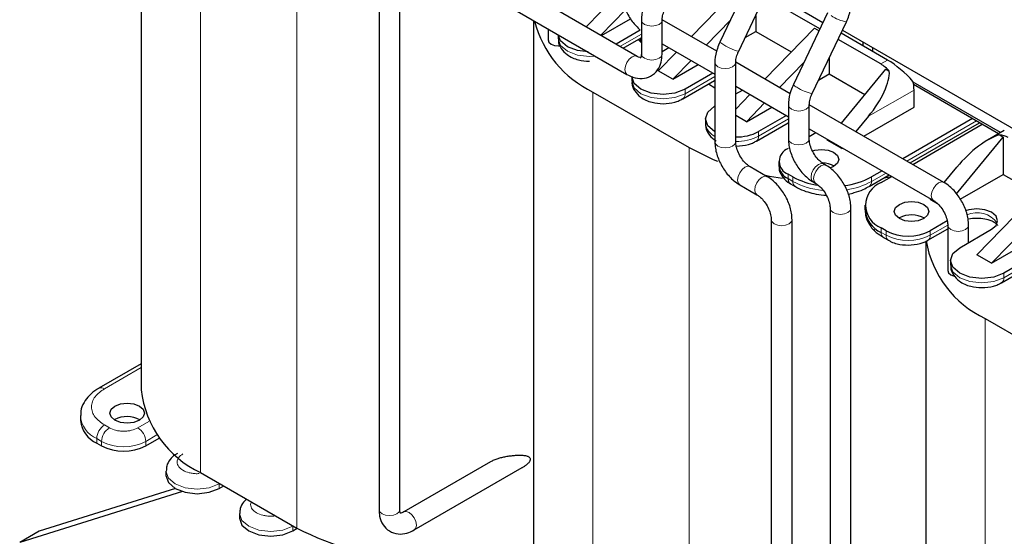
# Model space of a CAD drawing. Header units: millimetres. Extents: x 5 to 418, y 2 to 292.
# Tile 20 of 43: x 241 to 270, y 91 to 106. Entities that reach past the tile are written whole.
import ezdxf

# ---------------------------------------------------------------- set-up
doc = ezdxf.new("R2010")
doc.units = ezdxf.units.MM

msp = doc.modelspace()

# ---------------------------------------------------------------- linework, layer by layer
at = {"color": 7, "linetype": 'Continuous', "lineweight": 25}
for p, q in [((244.8011, 112.8295), (244.8011, 95.4797)), ((259.1066, 105.0988), (252.672, 108.8135)), ((251.6563, 108.227), (251.6563, 92.0268)), ((252.2563, 92.0268), (252.2563, 108.227)), ((252.372, 108.2938), (258.8067, 104.5792)), ((262.4736, 107.5763), (261.4884, 105.5124)), ((262.0962, 107.1412), (260.6644, 105.6689)), ((262.0299, 105.2539), (263.0151, 107.3179)), ((258.6566, 107.0103), (257.6279, 105.9525)), ((264.375, 105.8909), (262.7749, 106.8147)), ((264.4606, 106.0702), (262.8605, 106.9939)), ((258.7698, 106.4454), (258.0522, 105.7075)), ((262.5205, 106.2816), (262.5205, 105.8184)), ((264.595, 106.3517), (263.6097, 104.2878)), ((256.1148, 106.1332), (256.1148, 88.9484)), ((258.069, 105.6978), (258.9135, 106.1854)), ((259.2223, 106.1455), (259.2223, 105.1657)), ((259.8223, 105.1657), (259.8223, 106.1455)), ((261.3973, 105.2459), (259.8231, 106.1546)), ((261.0887, 105.424), (261.7909, 106.1461)), ((264.1512, 104.0293), (265.1364, 106.0932)), ((256.5353, 105.8904), (256.5353, 105.5733)), ((256.8263, 105.7224), (256.8263, 105.6143)), ((259.1909, 105.8556), (258.4932, 105.4529)), ((262.2152, 105.6422), (262.5205, 105.8184)), ((262.5205, 105.8184), (263.5462, 105.2263)), ((262.7858, 104.4443), (264.2175, 105.9165)), ((264.2175, 105.9165), (264.3506, 105.8397)), ((266.3247, 104.994), (264.9818, 105.7693)), ((265.0246, 105.8589), (271.1426, 102.3271)), ((258.7001, 105.3335), (259.2156, 105.631)), ((259.1333, 105.5835), (259.2223, 105.4936)), ((259.1882, 105.6152), (259.1882, 105.5267)), ((259.8223, 105.4623), (261.3436, 104.584)), ((266.1267, 104.8797), (264.8962, 105.5901)), ((265.6176, 105.4022), (265.6176, 105.5166)), ((260.2329, 105.2252), (259.7062, 104.6836)), ((259.8223, 105.2405), (260.0144, 105.3514)), ((265.9004, 105.2389), (265.9004, 105.3533)), ((260.1304, 104.4387), (260.6572, 104.9803)), ((260.1304, 104.4387), (260.8629, 104.8615)), ((261.3436, 104.9209), (261.3436, 102.6346)), ((261.9436, 102.6346), (261.9436, 104.9209)), ((263.5186, 104.0213), (261.9444, 104.93)), ((263.21, 104.1994), (263.9122, 104.9214)), ((264.6418, 105.057), (264.6418, 104.5938)), ((258.9476, 104.5203), (258.9476, 104.3897)), ((260.1304, 104.4387), (259.7062, 104.6836)), ((261.2872, 104.6166), (260.484, 104.1529)), ((264.3366, 104.4176), (264.6418, 104.5938)), ((264.6418, 104.5938), (265.6677, 104.0016)), ((266.2681, 104.7328), (264.9875, 103.1733)), ((266.2681, 104.7328), (266.3733, 104.672)), ((260.4177, 103.8758), (261.3369, 104.4064)), ((261.1575, 104.3028), (261.3436, 104.1953)), ((261.9436, 104.2377), (263.465, 103.3594)), ((269.5834, 102.9004), (267.0577, 104.3585)), ((269.5268, 102.8677), (267.0739, 104.2838)), ((257.8253, 104.0711), (260.5971, 102.471)), ((261.9436, 104.0159), (262.1357, 104.1268)), ((261.9436, 103.5784), (262.3543, 104.0006)), ((267.0884, 103.6386), (267.0884, 104.1285)), ((260.4036, 103.8689), (260.4159, 103.8748)), ((261.3325, 103.6631), (261.3436, 103.6695)), ((262.2518, 103.2141), (262.7785, 103.7557)), ((263.465, 103.6963), (263.465, 102.7164)), ((264.065, 102.7164), (264.065, 103.6963)), ((267.9455, 101.4657), (264.0658, 103.7054)), ((262.2518, 103.2141), (261.9436, 103.3919)), ((262.2518, 103.2141), (262.9843, 103.6369)), ((263.4085, 103.392), (262.6053, 102.9283)), ((265.7744, 103.37), (265.4118, 102.9284)), ((265.6349, 102.7995), (267.0884, 103.6386)), ((261.0689, 103.2957), (261.0689, 103.1651)), ((262.539, 102.6512), (263.4583, 103.1818)), ((268.7713, 103.3039), (266.7663, 102.1464)), ((266.9732, 102.027), (268.9782, 103.1844)), ((267.0491, 101.9831), (269.0542, 103.1406)), ((264.065, 103.013), (267.6455, 100.9461)), ((264.065, 102.7913), (264.2571, 102.9022)), ((269.6909, 102.9625), (269.207, 102.6831)), ((269.5571, 102.8341), (269.6622, 102.7734)), ((262.5249, 102.6443), (262.5372, 102.6501)), ((264.065, 102.7164), (264.0649, 102.7202)), ((264.6015, 102.7033), (264.5852, 102.6834)), ((265.0095, 102.4385), (264.5852, 102.6834)), ((268.3134, 101.1308), (269.6622, 102.7734)), ((269.6622, 102.7734), (269.6622, 101.6955)), ((265.0258, 102.4584), (265.0095, 102.4385)), ((265.0095, 102.4385), (265.0349, 102.4531)), ((263.1902, 102.0711), (263.1902, 101.9404)), ((264.5514, 101.9556), (264.4806, 101.9965)), ((262.8543, 101.6289), (262.3593, 101.9146)), ((263.5953, 101.6221), (263.4538, 101.7037)), ((264.7691, 101.9241), (264.6618, 101.877)), ((265.7917, 101.3449), (266.3732, 101.6806)), ((266.1662, 101.8), (265.858, 101.6221)), ((267.9566, 101.4579), (268.32, 101.9005)), ((268.4185, 100.9775), (269.6622, 101.6955)), ((271.2886, 101.8345), (268.8986, 99.3769)), ((269.6622, 101.6955), (270.6173, 101.1442)), ((262.0593, 101.395), (262.5543, 101.1092)), ((263.5201, 101.4265), (263.6616, 101.3449)), ((264.1807, 101.4768), (264.2514, 101.436)), ((266.1408, 101.4588), (266.4491, 101.6367)), ((266.2282, 101.5969), (266.441, 101.6321)), ((271.5756, 101.4484), (269.3228, 99.132)), ((267.5551, 100.9689), (267.5714, 100.9888)), ((267.7687, 100.8456), (267.5551, 100.9689)), ((264.6671, 100.716), (264.6671, 84.5159)), ((264.6671, 100.716), (264.6671, 100.7123)), ((265.2671, 84.5159), (265.2671, 100.716)), ((265.6722, 100.8057), (265.6722, 100.675)), ((262.97, 100.3892), (262.97, 85.4955)), ((262.97, 100.3892), (262.9701, 100.3855)), ((263.57, 85.4955), (263.57, 100.3892)), ((266.6641, 100.4382), (266.6506, 100.4301)), ((268.0423, 100.3522), (267.5551, 100.0709)), ((269.3228, 99.132), (271.7128, 100.5117)), ((266.2823, 100.0709), (266.1408, 100.1525)), ((267.4888, 99.7937), (268.0612, 100.1242)), ((268.0612, 100.2261), (268.0612, 98.9196)), ((268.0612, 100.2261), (268.0612, 100.2223)), ((268.4036, 99.581), (269.3228, 100.1117)), ((268.6612, 99.7297), (268.6612, 100.2261)), ((266.2071, 99.8754), (266.3486, 99.7937)), ((267.4285, 99.7669), (267.4285, 82.7881)), ((267.4746, 99.7869), (267.487, 99.7927)), ((268.14, 99.2137), (268.14, 99.083)), ((269.3228, 99.132), (268.8986, 99.3769)), ((270.5956, 99.3769), (269.6764, 98.8463)), ((269.6101, 98.5691), (270.5293, 99.0998)), ((269.596, 98.5623), (269.6083, 98.5681)), ((269.139, 97.5399), (271.9108, 95.9397)), ((244.8011, 96.2332), (243.5797, 95.5281)), ((243.0448, 94.7285), (243.0448, 94.5978)), ((244.0367, 94.6223), (244.0231, 94.6142)), ((244.9276, 93.8631), (245.3204, 94.0898)), ((243.5134, 93.9447), (243.6549, 93.8631)), ((254.8677, 93.4007), (252.372, 91.96)), ((252.672, 91.4403), (255.7882, 93.2393)), ((245.5126, 93.1365), (245.5126, 93.0058)), ((246.5116, 93.0958), (249.2834, 91.4956)), ((245.7858, 92.633), (241.8588, 91.4044)), ((247.049, 92.6384), (247.1764, 92.712)), ((245.9898, 92.5472), (241.2931, 91.0779)), ((247.6339, 91.9119), (247.6339, 91.7812)), ((249.1703, 91.4138), (249.2977, 91.4874)), ((241.8588, 91.4044), (241.2931, 91.0779))]:
    msp.add_line(p, q, dxfattribs=at)
at = {"color": 7, "linetype": 'Continuous', "lineweight": 18}
for p, q in [((246.5116, 110.6024), (246.5116, 93.0958)), ((249.2834, 109.0022), (249.2834, 91.4956)), ((259.2223, 105.7432), (258.6064, 105.3876)), ((266.3247, 104.994), (266.1267, 104.8797)), ((261.3436, 104.5186), (260.484, 104.0223)), ((257.8253, 104.0711), (257.8253, 86.5645)), ((260.484, 104.0223), (260.484, 104.1529)), ((267.0884, 104.1285), (265.7744, 103.37)), ((263.465, 103.2939), (262.6053, 102.7977)), ((268.8845, 103.2386), (266.8794, 102.0811)), ((262.6053, 102.7977), (262.6053, 102.9283)), ((260.5971, 102.471), (260.5971, 84.9643)), ((263.4538, 101.5731), (263.4538, 101.7037)), ((266.2794, 101.7347), (265.858, 101.4914)), ((263.5953, 101.4914), (263.4538, 101.5731)), ((263.5953, 101.4914), (263.5953, 101.6221)), ((265.858, 101.4914), (265.858, 101.6221)), ((266.1408, 100.0219), (266.1408, 100.1525)), ((266.2823, 99.9402), (266.1408, 100.0219)), ((266.2823, 99.9402), (266.2823, 100.0709)), ((268.0608, 100.2322), (267.5551, 99.9402)), ((267.5551, 99.9402), (267.5551, 100.0709)), ((270.5956, 99.2463), (269.6764, 98.7156)), ((269.6764, 98.7156), (269.6764, 98.8463)), ((269.139, 97.5399), (269.139, 81.8006)), ((244.8011, 96.125), (243.7397, 95.5123)), ((244.7014, 94.3856), (245.0184, 94.5686)), ((243.7397, 94.4673), (243.8811, 94.3856)), ((243.5134, 94.0753), (243.6549, 93.9937)), ((243.5134, 94.0753), (243.5134, 93.9447)), ((244.9276, 93.9937), (245.2518, 94.1809)), ((243.6549, 93.9937), (243.6549, 93.8631)), ((244.9276, 93.8631), (244.9276, 93.9937)), ((247.0485, 92.7858), (247.049, 92.7691)), ((247.049, 92.7691), (247.0632, 92.7773)), ((247.049, 92.6384), (247.049, 92.7691)), ((249.1698, 91.5612), (249.1703, 91.5445)), ((249.1703, 91.5445), (249.1845, 91.5527)), ((249.1703, 91.4138), (249.1703, 91.5445))]:
    msp.add_line(p, q, dxfattribs=at)
at = {"color": 7, "linetype": 'Continuous', "lineweight": 18, "flags": 128}
for points in [[(259.2223, 106.1454), (259.2452, 106.0792), (259.3102, 106.023), (259.4075, 105.9855), (259.5223, 105.9723), (259.6371, 105.9855), (259.7345, 106.023)], [(259.7345, 106.023), (259.7995, 106.0792), (259.8223, 106.1455), (259.8223, 106.1457)], [(257.8972, 105.1042), (257.7263, 105.0947), (257.3819, 105.1343), (257.0899, 105.2469), (256.8948, 105.4155), (256.8263, 105.6143)], [(259.1066, 105.0988), (259.0378, 105.1122), (258.9566, 105.084), (258.8755, 105.0184), (258.8066, 104.9256), (258.7607, 104.8196), (258.7445, 104.7165), (258.7607, 104.6321), (258.8066, 104.5792), (258.8067, 104.5791)], [(259.2223, 105.1657), (259.2452, 105.0994), (259.3102, 105.0432), (259.4075, 105.0057), (259.5223, 104.9925), (259.6371, 105.0057), (259.7345, 105.0432)], [(259.7345, 105.0432), (259.7995, 105.0994), (259.8223, 105.1657)], [(261.9713, 105.2607), (262.0197, 105.2505), (262.0299, 105.2539)], [(261.3436, 104.9208), (261.3665, 104.8546), (261.4315, 104.7984), (261.5288, 104.7609), (261.6436, 104.7477), (261.7585, 104.7609), (261.8558, 104.7984)], [(261.8558, 104.7984), (261.9208, 104.8546), (261.9436, 104.9209), (261.9436, 104.921)], [(260.484, 104.0223), (260.192, 103.9097), (259.8476, 103.8701), (259.5032, 103.9097), (259.2112, 104.0223), (259.0161, 104.1908), (258.9476, 104.3897)], [(263.465, 103.6962), (263.4878, 103.63), (263.5528, 103.5738)], [(263.5528, 103.5738), (263.6502, 103.5363), (263.765, 103.5231), (263.8798, 103.5363), (263.9771, 103.5738), (264.0421, 103.63), (264.065, 103.6951)], [(261.3436, 102.6346), (261.3665, 102.5683), (261.4315, 102.5121), (261.5288, 102.4746), (261.6436, 102.4614), (261.7585, 102.4746), (261.8558, 102.5121)], [(261.8558, 102.5121), (261.9208, 102.5683), (261.9436, 102.6346)], [(263.465, 102.7164), (263.4878, 102.6502), (263.5528, 102.594)], [(263.5528, 102.594), (263.6502, 102.5564), (263.765, 102.5433), (263.8798, 102.5564), (263.9771, 102.594), (264.0421, 102.6502), (264.065, 102.7164)], [(264.1185, 101.6142), (264.1347, 101.7172), (264.1807, 101.8233), (264.2495, 101.9161), (264.3307, 101.9816), (264.4118, 102.0098), (264.4807, 101.9964), (264.4833, 101.9949)], [(264.1892, 101.5734), (264.2054, 101.6764), (264.2514, 101.7824), (264.3202, 101.8753), (264.4014, 101.9408), (264.4825, 101.969), (264.5514, 101.9556), (264.5514, 101.9556)], [(262.0593, 101.395), (262.0593, 101.395), (262.0133, 101.4479), (261.9972, 101.5323), (262.0133, 101.6354), (262.0593, 101.7414), (262.1282, 101.8342), (262.2093, 101.8998)], [(262.2093, 101.8998), (262.2905, 101.928), (262.3593, 101.9146)], [(262.5517, 101.1108), (262.5083, 101.1622), (262.4922, 101.2466), (262.5083, 101.3496), (262.5543, 101.4557), (262.6231, 101.5485), (262.7043, 101.614)], [(262.7043, 101.614), (262.7855, 101.6422), (262.8543, 101.6289), (262.8543, 101.6288)], [(264.1805, 101.4769), (264.1347, 101.5298), (264.1185, 101.6142)], [(264.2488, 101.4376), (264.2054, 101.4889), (264.1892, 101.5734)], [(267.5833, 101.0834), (267.5995, 101.1865), (267.6455, 101.2925), (267.7143, 101.3853), (267.7955, 101.4508), (267.8767, 101.479), (267.9455, 101.4657), (267.9456, 101.4656)], [(267.6429, 100.9476), (267.5995, 100.999), (267.5833, 101.0834)], [(264.6671, 100.7123), (264.6899, 100.6497), (264.7549, 100.5936)], [(264.7549, 100.5936), (264.8522, 100.556), (264.9671, 100.5428), (265.0819, 100.556), (265.1792, 100.5936), (265.2442, 100.6497), (265.2671, 100.716), (265.2671, 100.7161)], [(262.9701, 100.3855), (262.9928, 100.323), (263.0579, 100.2668), (263.1552, 100.2292), (263.27, 100.2161), (263.3848, 100.2292), (263.4821, 100.2668)], [(263.4821, 100.2668), (263.5472, 100.323), (263.57, 100.3892), (263.57, 100.3893)], [(268.0612, 100.2223), (268.084, 100.1598), (268.149, 100.1036)], [(268.149, 100.1036), (268.2464, 100.0661), (268.3612, 100.0529), (268.476, 100.0661), (268.5733, 100.1036), (268.6383, 100.1598), (268.6612, 100.2261), (268.6612, 100.2262)], [(269.6764, 98.7156), (269.3844, 98.603), (269.04, 98.5635), (268.6956, 98.603), (268.4036, 98.7156), (268.2085, 98.8842), (268.14, 99.083)], [(245.5126, 93.1392), (245.5126, 93.1365), (245.5811, 92.9376), (245.7762, 92.7691), (246.0682, 92.6565), (246.4126, 92.6169), (246.757, 92.6565), (247.049, 92.7691)], [(251.6563, 92.0268), (251.6791, 91.9605), (251.7442, 91.9043), (251.8415, 91.8668), (251.9563, 91.8536), (252.0711, 91.8668), (252.1684, 91.9043)], [(252.1684, 91.9043), (252.2334, 91.9605), (252.2563, 92.0268)], [(247.6339, 91.9145), (247.6339, 91.9119), (247.7024, 91.713), (247.8975, 91.5445), (248.1895, 91.4319), (248.5339, 91.3923), (248.8783, 91.4319), (249.1703, 91.5445)], [(252.7341, 91.5777), (252.718, 91.6807), (252.672, 91.7868), (252.6032, 91.8796), (252.522, 91.9451), (252.4408, 91.9733), (252.372, 91.96)], [(252.672, 91.4404), (252.718, 91.4933), (252.7341, 91.5777)]]:
    msp.add_lwpolyline(points, dxfattribs=at)
at = {"color": 7, "linetype": 'Continuous', "lineweight": 25, "flags": 128}
for points in [[(257.6864, 105.2259), (257.3819, 105.2649), (257.0899, 105.3775), (256.8948, 105.5461), (256.8272, 105.7219)], [(256.5353, 105.5733), (256.5582, 105.5071), (256.6232, 105.4509), (256.7205, 105.4133), (256.8353, 105.4001), (256.884, 105.4024)], [(259.2156, 105.631), (259.2156, 105.6311), (259.2199, 105.6337)], [(260.484, 104.1529), (260.192, 104.0403), (259.8476, 104.0008), (259.5032, 104.0403), (259.2112, 104.1529), (259.0161, 104.3215), (258.9476, 104.5203)], [(261.3369, 104.4064), (261.337, 104.4064), (261.3413, 104.4091)], [(261.3436, 102.922), (261.3325, 102.9283), (261.1374, 103.0969), (261.0689, 103.2957), (261.1374, 103.4945), (261.3325, 103.6631)], [(263.4583, 103.1818), (263.4583, 103.1818), (263.4626, 103.1845)], [(260.5971, 102.471), (261.294, 102.1274), (261.4207, 102.0757)], [(264.1569, 102.3753), (264.2242, 102.3949), (264.4155, 102.4169), (264.6068, 102.3949), (264.7691, 102.3323), (264.8774, 102.2387), (264.9155, 102.1282), (264.8774, 102.0178), (264.7691, 101.9241)], [(262.7677, 101.6789), (262.922, 101.6485), (263.2957, 101.5863)], [(266.6641, 100.8301), (266.8263, 100.8927), (267.0177, 100.9147), (267.209, 100.8927), (267.3712, 100.8301), (267.4796, 100.7365), (267.5177, 100.626), (267.4796, 100.5156), (267.3712, 100.4219), (267.209, 100.3594), (267.0177, 100.3374), (266.8263, 100.3594), (266.6641, 100.4219), (266.5557, 100.5156), (266.5177, 100.626), (266.5557, 100.7365), (266.6641, 100.8301)], [(269.3228, 100.1117), (269.4529, 100.2241), (269.4986, 100.3566), (269.4529, 100.4892), (269.3228, 100.6016), (269.1282, 100.6766), (268.8986, 100.703), (268.669, 100.6766), (268.5728, 100.6475)], [(269.6764, 98.8463), (269.3844, 98.7336), (269.04, 98.6941), (268.6956, 98.7336), (268.4036, 98.8463), (268.2085, 99.0148), (268.14, 99.2137), (268.2085, 99.4125), (268.4036, 99.581)], [(268.0612, 98.9196), (268.084, 98.8533), (268.149, 98.7971), (268.2464, 98.7596), (268.2639, 98.7558)], [(244.0367, 95.0143), (244.1989, 95.0768), (244.3902, 95.0988), (244.5816, 95.0768), (244.7438, 95.0143), (244.8522, 94.9206), (244.8902, 94.8102), (244.8522, 94.6997), (244.7438, 94.606), (244.5816, 94.5435), (244.3902, 94.5215), (244.1989, 94.5435), (244.0367, 94.606), (243.9283, 94.6997), (243.8902, 94.8102), (243.9283, 94.9206), (244.0367, 95.0143)], [(245.5126, 93.0058), (245.5811, 92.807), (245.7762, 92.6384), (246.0682, 92.5258), (246.4126, 92.4863), (246.757, 92.5258), (247.049, 92.6384)], [(247.6339, 91.7812), (247.7024, 91.5824), (247.8975, 91.4138), (248.1895, 91.3012), (248.5339, 91.2617), (248.8783, 91.3012), (249.1703, 91.4138)]]:
    msp.add_lwpolyline(points, dxfattribs=at)
at = {"color": 7, "linetype": 'Continuous', "lineweight": 18}
for centre, radius, start, end in [((265.318, 107.1627), 1.0848, 235.07117, 260.3654), ((262.3267, 106.5315), 1.3196, 230.56234, 254.37601), ((263.7586, 104.3759), 0.173, 210.63448, 254.25676), ((260.328, 104.0048), 0.157, 304.06107, 6.38534), ((264.3328, 105.0988), 1.0848, 235.07117, 260.3654), ((261.5661, 103.2428), 0.5033, 188.88274, 243.76173), ((261.9795, 104.006), 1.3608, 268.499, 297.38033), ((262.4493, 102.7802), 0.157, 304.06107, 6.38534), ((263.751, 101.4739), 0.1567, 173.58215, 236.30067), ((264.6476, 103.445), 2.219, 241.69137, 264.76826), ((264.8445, 103.3369), 2.1055, 278.16383, 298.77366), ((265.7021, 101.4739), 0.1569, 303.95942, 6.3945), ((268.9025, 99.8715), 0.7203, 35.648, 114.01834), ((266.2976, 100.0046), 0.1578, 173.70115, 234.98667), ((266.4385, 99.9228), 0.1572, 173.63406, 235.72409), ((266.9187, 101.1685), 1.3833, 242.60967, 297.39033), ((267.399, 99.9228), 0.157, 304.06107, 6.38534), ((269.5203, 98.6982), 0.157, 304.06107, 6.38534), ((243.6457, 95.3805), 0.1619, 54.47392, 113.26377), ((243.828, 94.7947), 0.7851, 184.14165, 246.38293), ((244.0047, 94.053), 0.4918, 122.60548, 177.39452), ((244.1461, 93.9713), 0.4918, 122.60548, 177.39452), ((244.4364, 93.9713), 0.4918, 2.60548, 57.39452), ((244.2912, 95.2219), 1.3833, 242.60967, 297.39033)]:
    msp.add_arc(centre, radius, start, end, dxfattribs=at)
at = {"color": 7, "linetype": 'Continuous', "lineweight": 25}
for centre, radius, start, end in [((259.1755, 106.8943), 3.1294, 194.39903, 244.44015), ((265.6111, 104.0173), 1.0048, 40.66492, 59.12634), ((266.1328, 104.1186), 0.9556, 0.59619, 15.73941), ((261.9795, 104.1367), 1.3608, 268.49059, 297.37998), ((269.5297, 102.3132), 0.5216, 58.31429, 86.99155), ((263.5933, 102.0711), 0.393, 110.78342, 249.21658), ((264.4462, 101.3636), 0.6607, 59.39359, 89.80581), ((263.6406, 101.9854), 0.4526, 185.6948, 245.62534), ((263.6106, 101.5557), 0.1578, 173.70115, 234.98667), ((264.6059, 103.461), 2.0983, 241.20753, 261.40498), ((264.8336, 103.4931), 2.1331, 276.4678, 298.70198), ((266.3887, 100.8057), 0.6986, 110.78342, 249.21658), ((266.4325, 100.7241), 0.7604, 182.16336, 247.44799), ((267.0171, 99.7815), 0.7456, 60.45053, 118.25641), ((266.9187, 101.2991), 1.3833, 242.60967, 297.39033), ((270.4324, 100.2937), 3.0424, 189.74292, 244.84072), ((247.7654, 95.8011), 2.9817, 186.18746, 245.13268), ((243.8455, 94.6777), 0.8047, 185.6948, 245.62534), ((244.3897, 93.9656), 0.7456, 60.45053, 118.25641), ((244.2912, 95.0913), 1.3833, 242.60967, 297.39033), ((253.4492, 99.6657), 9.1708, 242.98375, 286.59461)]:
    msp.add_arc(centre, radius, start, end, dxfattribs=at)
for centre, major_axis, ratio, start_param, end_param in [((266.6293, 104.5166), (0.6282, -0.5581), 0.2415771, 1.0629477, 2.276173), ((265.2088, 103.6966), (1.0613, 1.2125), 0.398878, 4.791202, 5.9109715), ((268.8857, 101.5739), (1.0613, 1.2125), 0.398878, 0.5298398, 1.6496093)]:
    msp.add_ellipse(centre, major_axis=major_axis, ratio=ratio, start_param=start_param, end_param=end_param, dxfattribs=at)
for points, knots in [([(258.6566, 106.9617), (258.6598, 106.8994), (258.6688, 106.7251), (258.7623, 106.4269), (258.9419, 106.0991), (259.1079, 105.937), (259.1882, 105.8585)], [0, 0, 0, 0, 0.1589623, 0.44507, 0.7314556, 1, 1, 1, 1]), ([(259.3671, 106.737), (259.3408, 106.6763), (259.2674, 106.5069), (259.226, 106.3037), (259.2229, 106.1711), (259.2223, 106.1455)], [0, 0, 0, 0, 0.31028811, 0.86720695, 1, 1, 1, 1]), ([(265.1364, 106.0932), (265.1627, 106.1539), (265.2361, 106.3233), (265.2775, 106.5265), (265.2806, 106.6592), (265.2812, 106.6847)], [0, 0, 0, 0, 0.3102881, 0.867207, 1, 1, 1, 1]), ([(259.8223, 106.1455), (259.8238, 106.1748), (259.8274, 106.2454), (259.8587, 106.3658), (259.8952, 106.4484), (259.9086, 106.4785)], [0, 0, 0, 0, 0.3108583, 0.7487022, 1, 1, 1, 1]), ([(256.8353, 105.6134), (256.8328, 105.5927), (256.8205, 105.4934), (256.903, 105.3165), (257.053, 105.1574), (257.2314, 105.0559), (257.4445, 104.9788), (257.6181, 104.9669), (257.7263, 104.9595)], [0, 0, 0, 0, 0.0531428, 0.2544293, 0.4666816, 0.6111928, 0.7575981, 1, 1, 1, 1]), ([(261.4884, 105.5124), (261.4621, 105.4517), (261.3887, 105.2823), (261.3473, 105.0791), (261.3442, 104.9464), (261.3436, 104.9209)], [0, 0, 0, 0, 0.3102881, 0.867207, 1, 1, 1, 1]), ([(258.8067, 104.5792), (258.8624, 104.5509), (259.0034, 104.4793), (259.2412, 104.4447), (259.5034, 104.5136), (259.7006, 104.6916), (259.8061, 104.9213), (259.8171, 105.0877), (259.8223, 105.1657)], [0, 0, 0, 0, 0.12284737, 0.31079618, 0.48639476, 0.67190732, 0.84618205, 1, 1, 1, 1]), ([(259.2034, 105.0607), (259.2057, 105.0608), (259.2108, 105.0612), (259.1601, 105.0697), (259.1187, 105.0923), (259.1066, 105.0988)], [0, 0, 0, 0, 0.3563917, 0.8132173, 1, 1, 1, 1]), ([(259.2223, 105.1657), (259.2211, 105.1414), (259.2181, 105.0844), (259.1999, 105.0541), (259.2028, 105.0569), (259.2036, 105.0577)], [0, 0, 0, 0, 0.34559222, 0.81125236, 1, 1, 1, 1]), ([(261.9436, 104.9209), (261.9451, 104.9502), (261.9487, 105.0208), (261.98, 105.1412), (262.0166, 105.2238), (262.0299, 105.2539)], [0, 0, 0, 0, 0.3108583, 0.7487022, 1, 1, 1, 1]), ([(258.9567, 104.3888), (258.9541, 104.3681), (258.9418, 104.2688), (259.0243, 104.0919), (259.1743, 103.9328), (259.3527, 103.8313), (259.5658, 103.7542), (259.7394, 103.7423), (259.8476, 103.7348)], [0, 0, 0, 0, 0.0531428, 0.2544293, 0.4666816, 0.6111928, 0.7575981, 1, 1, 1, 1]), ([(263.6097, 104.2878), (263.5835, 104.2271), (263.5101, 104.0577), (263.4686, 103.8545), (263.4656, 103.7218), (263.465, 103.6963)], [0, 0, 0, 0, 0.3102881, 0.867207, 1, 1, 1, 1]), ([(264.065, 103.6963), (264.0665, 103.7256), (264.0701, 103.7962), (264.1013, 103.9166), (264.1379, 103.9992), (264.1512, 104.0293)], [0, 0, 0, 0, 0.3108583, 0.7487022, 1, 1, 1, 1]), ([(259.8476, 103.7348), (259.9637, 103.7438), (260.1246, 103.7563), (260.3106, 103.8181), (260.3795, 103.8594), (260.4135, 103.8798)], [0, 0, 0, 0, 0.5680735, 0.7867407, 1, 1, 1, 1]), ([(261.078, 103.1642), (261.0754, 103.1435), (261.0631, 103.0441), (261.1473, 102.869), (261.2677, 102.7288), (261.3637, 102.6761), (261.3839, 102.665)], [0, 0, 0, 0, 0.10161315, 0.48648801, 0.89233061, 1, 1, 1, 1]), ([(261.3436, 102.6346), (261.3469, 102.5724), (261.3559, 102.3982), (261.4486, 102.0983), (261.636, 101.7692), (261.852, 101.5304), (262.0034, 101.4315), (262.0593, 101.395)], [0, 0, 0, 0, 0.1333274, 0.3732961, 0.613498, 0.8570876, 1, 1, 1, 1]), ([(262.3593, 101.9146), (262.3347, 101.9305), (262.2752, 101.9689), (262.168, 102.0759), (262.0605, 102.2303), (261.9801, 102.407), (261.9468, 102.5489), (261.9444, 102.614), (261.9436, 102.6346)], [0, 0, 0, 0, 0.128589, 0.3096995, 0.5049733, 0.7076694, 0.907781, 1, 1, 1, 1]), ([(261.9689, 102.5102), (262.0851, 102.5192), (262.2459, 102.5316), (262.432, 102.5935), (262.5008, 102.6348), (262.5348, 102.6552)], [0, 0, 0, 0, 0.5680735, 0.7867407, 1, 1, 1, 1]), ([(263.465, 102.7164), (263.4682, 102.6542), (263.4772, 102.4801), (263.5699, 102.1801), (263.7573, 101.851), (263.9733, 101.6122), (264.1247, 101.5134), (264.1807, 101.4768)], [0, 0, 0, 0, 0.1333274, 0.3732961, 0.613498, 0.8570876, 1, 1, 1, 1]), ([(264.4806, 101.9965), (264.456, 102.0124), (264.3966, 102.0507), (264.2893, 102.1577), (264.1818, 102.3122), (264.1014, 102.4889), (264.0681, 102.6307), (264.0657, 102.6959), (264.065, 102.7164)], [0, 0, 0, 0, 0.128589, 0.3096995, 0.5049733, 0.7076694, 0.907781, 1, 1, 1, 1]), ([(265.2671, 100.716), (265.2638, 100.7782), (265.2548, 100.9524), (265.1621, 101.2523), (264.9747, 101.5814), (264.7587, 101.8202), (264.6073, 101.9191), (264.5514, 101.9556)], [0, 0, 0, 0, 0.1333274, 0.3732961, 0.613498, 0.8570876, 1, 1, 1, 1]), ([(263.199, 101.9356), (263.1966, 101.9162), (263.1846, 101.8182), (263.2684, 101.6441), (263.3943, 101.4998), (263.497, 101.4441), (263.5235, 101.4298)], [0, 0, 0, 0, 0.0925604, 0.4674435, 0.86275, 1, 1, 1, 1]), ([(263.57, 100.3892), (263.5668, 100.4515), (263.5578, 100.6256), (263.465, 100.9256), (263.2776, 101.2547), (263.0616, 101.4934), (262.9103, 101.5923), (262.8543, 101.6289)], [0, 0, 0, 0, 0.1333274, 0.3732961, 0.613498, 0.8570876, 1, 1, 1, 1]), ([(264.2514, 101.436), (264.276, 101.4201), (264.3355, 101.3817), (264.4427, 101.2747), (264.5502, 101.1203), (264.6306, 100.9436), (264.6639, 100.8017), (264.6663, 100.7366), (264.6671, 100.716)], [0, 0, 0, 0, 0.128589, 0.3096995, 0.5049733, 0.7076694, 0.907781, 1, 1, 1, 1]), ([(268.6612, 100.2261), (268.658, 100.2883), (268.649, 100.4624), (268.5562, 100.7624), (268.3688, 101.0915), (268.1528, 101.3303), (268.0014, 101.4291), (267.9455, 101.4657)], [0, 0, 0, 0, 0.1333274, 0.3732961, 0.613498, 0.8570876, 1, 1, 1, 1]), ([(262.5543, 101.1092), (262.579, 101.0933), (262.6384, 101.055), (262.7456, 100.9479), (262.8531, 100.7935), (262.9335, 100.6168), (262.9669, 100.475), (262.9692, 100.4098), (262.97, 100.3892)], [0, 0, 0, 0, 0.128589, 0.3096995, 0.5049733, 0.7076694, 0.907781, 1, 1, 1, 1]), ([(263.6668, 101.349), (263.6854, 101.336), (263.7728, 101.275), (263.9559, 101.2073), (264.2097, 101.1352), (264.4094, 101.0997), (264.531, 101.0949), (264.5556, 101.0939)], [0, 0, 0, 0, 0.080881, 0.3794521, 0.6306778, 0.9254296, 1, 1, 1, 1]), ([(265.1846, 101.1288), (265.1876, 101.1291), (265.2505, 101.1348), (265.3995, 101.1803), (265.6067, 101.2435), (265.7348, 101.3175), (265.7878, 101.348)], [0, 0, 0, 0, 0.01310072, 0.27329742, 0.69959106, 1, 1, 1, 1]), ([(267.6455, 100.9461), (267.6702, 100.9301), (267.7296, 100.8918), (267.8368, 100.7848), (267.9443, 100.6303), (268.0247, 100.4536), (268.058, 100.3118), (268.0604, 100.2466), (268.0612, 100.2261)], [0, 0, 0, 0, 0.128589, 0.3096995, 0.5049733, 0.7076694, 0.907781, 1, 1, 1, 1]), ([(265.6858, 100.7013), (265.6827, 100.6417), (265.6743, 100.4834), (265.7887, 100.2439), (265.9699, 100.026), (266.1378, 99.9245), (266.2124, 99.8794)], [0, 0, 0, 0, 0.1783171, 0.4731687, 0.7659781, 1, 1, 1, 1]), ([(268.6458, 100.4104), (268.6499, 100.4115), (268.7251, 100.4316), (268.8977, 100.4436), (269.089, 100.4265), (269.2311, 100.3927), (269.3311, 100.3569), (269.4183, 100.3093), (269.4742, 100.2635), (269.4982, 100.2288), (269.4982, 100.2265), (269.4982, 100.2253)], [0, 0, 0, 0, 0.0110065, 0.1990521, 0.3811018, 0.452296, 0.5626763, 0.6693164, 0.7758084, 0.8846968, 1, 1, 1, 1]), ([(266.3519, 99.797), (266.3762, 99.782), (266.4508, 99.736), (266.6383, 99.6737), (266.811, 99.6608), (266.9187, 99.6528)], [0, 0, 0, 0, 0.1540766, 0.472609, 1, 1, 1, 1]), ([(266.9187, 99.6528), (267.0348, 99.6618), (267.1957, 99.6742), (267.3817, 99.7361), (267.4506, 99.7774), (267.4846, 99.7978)], [0, 0, 0, 0, 0.5680735, 0.7867407, 1, 1, 1, 1]), ([(268.1491, 99.0822), (268.1465, 99.0614), (268.1342, 98.9622), (268.2167, 98.7853), (268.3667, 98.6261), (268.5451, 98.5246), (268.7582, 98.4476), (268.9318, 98.4356), (269.04, 98.4282)], [0, 0, 0, 0, 0.0531428, 0.2544293, 0.4666816, 0.6111928, 0.7575981, 1, 1, 1, 1]), ([(269.04, 98.4282), (269.1561, 98.4372), (269.317, 98.4496), (269.503, 98.5115), (269.5719, 98.5528), (269.6059, 98.5732)], [0, 0, 0, 0, 0.5680735, 0.7867407, 1, 1, 1, 1]), ([(243.5836, 95.525), (243.56, 95.5128), (243.4528, 95.4579), (243.2976, 95.3241), (243.1381, 95.1175), (243.048, 94.912), (243.056, 94.7819), (243.0586, 94.7402)], [0, 0, 0, 0, 0.0728369, 0.3293658, 0.5944347, 0.8699771, 1, 1, 1, 1]), ([(245.8467, 93.6463), (245.822, 93.6337), (245.7356, 93.5895), (245.6221, 93.4715), (245.524, 93.308), (245.5225, 93.1883), (245.5219, 93.1393)], [0, 0, 0, 0, 0.1253899, 0.4387044, 0.7702676, 1, 1, 1, 1]), ([(256.0238, 93.4768), (256.0224, 93.4865), (256.0194, 93.5086), (255.9977, 93.5317), (255.9699, 93.5489), (255.9346, 93.563), (255.891, 93.574), (255.8218, 93.5845), (255.7299, 93.5895), (255.6147, 93.587), (255.4951, 93.5773), (255.3718, 93.5608), (255.2511, 93.538), (255.1343, 93.509), (255.0416, 93.4795), (254.9688, 93.4508), (254.9165, 93.4275), (254.8836, 93.4093), (254.8678, 93.4005)], [0, 0, 0, 0, 0.0274877, 0.0621718, 0.0930543, 0.1246653, 0.170473, 0.2167513, 0.3112148, 0.4064914, 0.5024506, 0.6004099, 0.6990519, 0.7856441, 0.8730568, 0.9163349, 0.959838, 1, 1, 1, 1]), ([(255.7882, 93.2394), (255.7889, 93.2398), (255.8133, 93.2529), (255.8595, 93.283), (255.9212, 93.328), (255.9657, 93.369), (255.994, 93.4026), (256.0122, 93.4306), (256.0225, 93.4564), (256.0234, 93.4716), (256.0238, 93.4768)], [0, 0, 0, 0, 0.007275, 0.2369886, 0.4688532, 0.6557023, 0.7490359, 0.8446905, 0.9477095, 1, 1, 1, 1]), ([(247.84, 92.3289), (247.8092, 92.3021), (247.7252, 92.229), (247.6462, 92.0824), (247.6441, 91.9634), (247.6433, 91.9147)], [0, 0, 0, 0, 0.2552023, 0.6951621, 1, 1, 1, 1]), ([(251.6563, 92.0268), (251.6597, 91.9644), (251.6682, 91.8065), (251.7571, 91.5832), (251.9478, 91.3905), (252.2006, 91.3088), (252.4522, 91.3322), (252.6018, 91.4058), (252.672, 91.4403)], [0, 0, 0, 0, 0.1228439, 0.3108018, 0.486407, 0.6719345, 0.8462066, 1, 1, 1, 1]), ([(252.2717, 91.9238), (252.2729, 91.922), (252.2758, 91.9178), (252.2578, 91.9659), (252.2566, 92.0131), (252.2563, 92.0268)], [0, 0, 0, 0, 0.3564405, 0.8131431, 1, 1, 1, 1]), ([(252.372, 91.96), (252.3503, 91.9489), (252.2995, 91.923), (252.2642, 91.9237), (252.2681, 91.9226), (252.2692, 91.9223)], [0, 0, 0, 0, 0.3456873, 0.8114774, 1, 1, 1, 1])]:
    msp.add_open_spline(points, degree=3, knots=knots, dxfattribs=at)
at = {"color": 7, "linetype": 'Continuous', "lineweight": 18}
for points, knots in [([(243.7397, 95.5123), (243.638, 95.4395), (243.4811, 95.3273), (243.3828, 95.1404), (243.3558, 94.9898), (243.3828, 94.8391), (243.481, 94.6523), (243.638, 94.54), (243.7397, 94.4673)], [0, 0, 0, 0, 0.2394429, 0.369668, 0.5, 0.630225, 0.7605571, 1, 1, 1, 1]), ([(243.8811, 94.3856), (243.9382, 94.359), (244.0263, 94.318), (244.173, 94.2923), (244.2912, 94.2852), (244.4095, 94.2923), (244.5561, 94.318), (244.6443, 94.359), (244.7014, 94.3856)], [0, 0, 0, 0, 0.2394429, 0.3696034, 0.4999999, 0.6301604, 0.7605571, 1, 1, 1, 1]), ([(246.0024, 93.6345), (245.9564, 93.6016), (245.8853, 93.5507), (245.8407, 93.466), (245.8286, 93.3978), (245.8405, 93.3294), (245.8866, 93.2456), (245.9925, 93.1553), (246.149, 93.0939), (246.2939, 93.0679), (246.393, 93.0605), (246.4518, 93.0649), (246.4713, 93.0664)], [0, 0, 0, 0, 0.1529909, 0.2361562, 0.3194724, 0.4026378, 0.4859541, 0.6389449, 0.7919358, 0.8751011, 0.9584173, 1, 1, 1, 1]), ([(247.9721, 92.2526), (247.9699, 92.2488), (247.9553, 92.2234), (247.9513, 92.173), (247.9614, 92.1048), (248.0081, 92.021), (248.1138, 91.9306), (248.2703, 91.8696), (248.4154, 91.8427), (248.5334, 91.8368), (248.6208, 91.8391), (248.6648, 91.8476), (248.6715, 91.8489)], [0, 0, 0, 0, 0.01756812, 0.11735916, 0.21696961, 0.31676073, 0.50000382, 0.68324691, 0.78285728, 0.88264832, 0.98225877, 1, 1, 1, 1])]:
    msp.add_open_spline(points, degree=3, knots=knots, dxfattribs=at)

doc.saveas('drawing.dxf')
